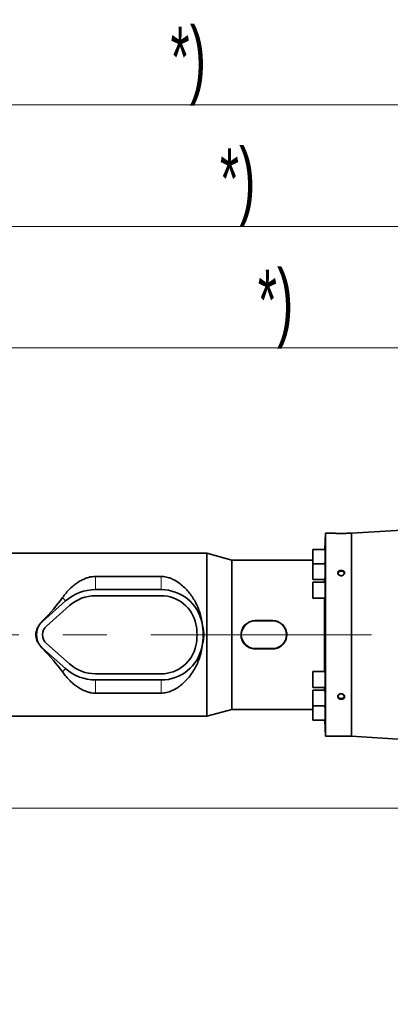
# Model space of a CAD drawing. Header units: millimetres. Extents: x 0 to 12429, y 0 to 8400.
# Tile 111 of 139: x 7669 to 8096, y 4829 to 5964. Entities that reach past the tile are written whole.
import ezdxf

# ---------------------------------------------------------------- set-up
doc = ezdxf.new("R2010")
doc.units = ezdxf.units.MM
doc.header["$LTSCALE"] = 20
doc.linetypes.add('CENTERX2', pattern=[20.32, 12.7, -2.54, 2.54, -2.54])
doc.styles.add('SLDTEXTSTYLE0', font='TXT', dxfattribs={"width": 0.605})
doc.dimstyles.new('SLDDIMSTYLE1', dxfattribs={"dimtxt": 70, "dimasz": 70, "dimexe": 0, "dimexo": 0.0625, "dimgap": 17.5, "dimtad": 1, "dimdec": 0, "dimrnd": 1e-09, "dimzin": 12, "dimdsep": 46, "dimtxsty": 'SLDTEXTSTYLE0', "dimsah": 1, "dimcen": 0.09, "dimadec": 0, "dimazin": 3, "dimtfac": 1, "dimtofl": 0, "dimtmove": 0, "dimatfit": 3, "dimfxl": 1, "dimfrac": 2, "dimtolj": 1, "dimtzin": 12, "dimarcsym": 0})
doc.dimstyles.new('SLDDIMSTYLE2', dxfattribs={"dimtxt": 70, "dimasz": 70, "dimexe": 0, "dimexo": 0.0625, "dimgap": 17.5, "dimtad": 1, "dimdec": 1, "dimrnd": 1e-09, "dimzin": 12, "dimdsep": 46, "dimtxsty": 'SLDTEXTSTYLE0', "dimsah": 1, "dimcen": 0.09, "dimadec": 0, "dimazin": 3, "dimtfac": 1, "dimtmove": 0, "dimatfit": 0, "dimfxl": 1, "dimfrac": 2, "dimtolj": 1, "dimtzin": 12, "dimarcsym": 0})
doc.dimstyles.new('SLDDIMSTYLE3', dxfattribs={"dimtxt": 70, "dimasz": 70, "dimexe": 0, "dimexo": 0.0625, "dimgap": 17.5, "dimtad": 1, "dimdec": 1, "dimrnd": 1e-09, "dimzin": 12, "dimdsep": 46, "dimtxsty": 'SLDTEXTSTYLE0', "dimsah": 1, "dimcen": 0.09, "dimadec": 0, "dimazin": 3, "dimtfac": 1, "dimtofl": 0, "dimtmove": 0, "dimatfit": 3, "dimfxl": 1, "dimfrac": 2, "dimtolj": 1, "dimtzin": 12, "dimarcsym": 0})

# ---------------------------------------------------------------- blocks, each defined once
blk = doc.blocks.new('_D_2')
at = {"color": 7, "linetype": 'Continuous', "lineweight": 0}
for p, q in [((6985.6, 5141.9), (6985.6, 5895.4)), ((8769.5, 5357.6), (8769.5, 5895.4)), ((6985.6, 5865.4), (8769.5, 5865.4))]:
    blk.add_line(p, q, dxfattribs=at)
at = {"color": 7, "linetype": 'Continuous', "lineweight": 18}
for points in [[(6985.6, 5865.4), (7055.6, 5855.4), (7055.6, 5875.4)], [(8769.5, 5865.4), (8699.5, 5875.4), (8699.5, 5855.4)]]:
    blk.add_solid(points, dxfattribs=at)
at = {"color": 7, "linetype": 'Continuous', "lineweight": 18, "insert": (7842.9, 5955.6), "char_height": 70, "attachment_point": 1, "style": 'SLDTEXTSTYLE0'}
blk.add_mtext('*)', dxfattribs=at)
blk = doc.blocks.new('_D_6')
at = {"color": 7, "linetype": 'Continuous', "lineweight": 0}
for p, q in [((7387, 5058.6), (7387, 5615.4)), ((8569.5, 5258.6), (8569.5, 5615.4)), ((7387, 5585.4), (8569.5, 5585.4))]:
    blk.add_line(p, q, dxfattribs=at)
at = {"color": 7, "linetype": 'Continuous', "lineweight": 18}
for points in [[(7387, 5585.4), (7457, 5575.4), (7457, 5595.4)], [(8569.5, 5585.4), (8499.5, 5595.4), (8499.5, 5575.4)]]:
    blk.add_solid(points, dxfattribs=at)
at = {"color": 7, "linetype": 'Continuous', "lineweight": 18, "insert": (7943.5, 5675.6), "char_height": 70, "attachment_point": 1, "style": 'SLDTEXTSTYLE0'}
blk.add_mtext('*)', dxfattribs=at)
blk = doc.blocks.new('_D_8')
at = {"color": 7, "linetype": 'Continuous', "lineweight": 0}
for p, q in [((7391, 5054.6), (8256.1, 5054.6)), ((8226.1, 5054.6), (8226.1, 4799.6)), ((7430.9, 4799.6), (8256.1, 4799.6))]:
    blk.add_line(p, q, dxfattribs=at)
at = {"color": 7, "linetype": 'Continuous', "lineweight": 18}
for points in [[(8226.1, 5054.6), (8216.1, 4984.6), (8236.1, 4984.6)], [(8226.1, 4799.6), (8236.1, 4869.6), (8216.1, 4869.6)]]:
    blk.add_solid(points, dxfattribs=at)
at = {"color": 7, "linetype": 'Continuous', "lineweight": 18, "insert": (8135.8, 4846.9), "char_height": 70, "attachment_point": 1, "rotation": 90, "style": 'SLDTEXTSTYLE0'}
blk.add_mtext('255', dxfattribs=at)
blk = doc.blocks.new('_D_10')
at = {"color": 7, "linetype": 'Continuous', "lineweight": 0}
for p, q in [((7387, 5050.6), (7387, 4083.1)), ((7420, 4323.7), (7420, 4083.1)), ((7387, 4113.1), (7267, 4113.1)), ((7387, 4113.1), (7420, 4113.1)), ((7420, 4113.1), (7817.6, 4113.1))]:
    blk.add_line(p, q, dxfattribs=at)
at = {"color": 7, "linetype": 'Continuous', "lineweight": 18}
for points in [[(7387, 4113.1), (7317, 4123.1), (7317, 4103.1)], [(7420, 4113.1), (7490, 4103.1), (7490, 4123.1)]]:
    blk.add_solid(points, dxfattribs=at)
at = {"color": 7, "linetype": 'Continuous', "lineweight": 18, "insert": (7710.7, 4203.3), "char_height": 70, "attachment_point": 1, "style": 'SLDTEXTSTYLE0'}
blk.add_mtext('33', dxfattribs=at)
blk = doc.blocks.new('_D_11')
at = {"color": 7, "linetype": 'Continuous', "lineweight": 0}
for p, q in [((7099.5, 5311.1), (7099.5, 5755.4)), ((8769.5, 5357.6), (8769.5, 5755.4)), ((8769.5, 5725.4), (7099.5, 5725.4))]:
    blk.add_line(p, q, dxfattribs=at)
at = {"color": 7, "linetype": 'Continuous', "lineweight": 18}
for points in [[(7099.5, 5725.4), (7169.5, 5715.4), (7169.5, 5735.4)], [(8769.5, 5725.4), (8699.5, 5735.4), (8699.5, 5715.4)]]:
    blk.add_solid(points, dxfattribs=at)
at = {"color": 7, "linetype": 'Continuous', "lineweight": 18, "insert": (7899.8, 5815.6), "char_height": 70, "attachment_point": 1, "style": 'SLDTEXTSTYLE0'}
blk.add_mtext('*)', dxfattribs=at)

msp = doc.modelspace()

# ---------------------------------------------------------------- linework, layer by layer
at = {"color": 7, "linetype": 'Continuous', "lineweight": 35}
for p, q in [((8278.183708, 5385.444245), (8051.501609, 5371.579774)), ((8021.414308, 5371.579774), (8020.763057, 5352.93039)), ((8032.501609, 5371.579774), (8021.414308, 5371.579774)), ((8021.414308, 5137.579774), (8021.414308, 5371.579774)), ((8051.501609, 5371.579774), (8046.501609, 5371.579774)), ((8051.501609, 5371.579774), (8051.501609, 5137.579774)), ((7884.654541, 5348.579774), (7641.001609, 5348.579774)), ((7913.501609, 5340.579774), (7884.654541, 5348.579774)), ((7884.654541, 5160.579774), (7884.654541, 5348.579774)), ((8021.244942, 5352.93039), (8006.914308, 5352.93039)), ((8006.914308, 5352.93039), (8006.914308, 5336.561772)), ((8006.914308, 5340.579774), (7913.501609, 5340.579774)), ((7913.501609, 5168.579774), (7913.501609, 5340.579774)), ((8021.244942, 5336.561772), (8006.914308, 5336.561772)), ((8006.914308, 5336.561772), (8006.914308, 5318.261772)), ((7832.097527, 5321.819407), (7756.501609, 5321.819407)), ((8006.914308, 5318.261772), (8020.709641, 5318.261772)), ((8021.092976, 5315.229774), (8006.914308, 5315.229774)), ((8006.914308, 5315.229774), (8006.914308, 5296.929774)), ((8020.331764, 5315.229774), (8020.331764, 5318.261772)), ((7832.097527, 5306.679774), (7756.501609, 5306.679774)), ((7721.951083, 5293.575557), (7695.340557, 5269.998452)), ((7832.097527, 5299.579774), (7756.501609, 5299.579774)), ((8006.914308, 5296.929774), (8020.778331, 5296.929774)), ((8020.331764, 5212.229774), (8020.331764, 5296.929774)), ((7726.659504, 5288.261352), (7700.048978, 5264.684247)), ((7879.226122, 5268.199858), (7879.214492, 5268.254568)), ((7960.501609, 5270.865081), (7940.501609, 5270.865081)), ((7960.501609, 5270.579774), (7940.501609, 5270.579774)), ((7693.595117, 5240.904979), (7695.232666, 5239.039324)), ((7695.340557, 5239.161095), (7721.951083, 5215.58399)), ((7700.048978, 5244.4753), (7726.659504, 5220.898195)), ((7879.214492, 5240.904979), (7879.226122, 5240.959689)), ((7940.501609, 5238.579774), (7960.501609, 5238.579774)), ((7940.501609, 5238.294466), (7960.501609, 5238.294466)), ((8020.778454, 5212.229774), (8006.914308, 5212.229774)), ((8006.914308, 5212.229774), (8006.914308, 5193.929774)), ((7756.501609, 5209.579774), (7832.097527, 5209.579774)), ((7756.501609, 5202.479774), (7832.097527, 5202.479774)), ((8006.914308, 5193.929774), (8021.093048, 5193.929774)), ((8020.709799, 5190.897775), (8006.914308, 5190.897775)), ((8006.914308, 5190.897775), (8006.914308, 5172.597775)), ((8020.331764, 5190.897775), (8020.331764, 5193.929774)), ((7756.501609, 5187.34014), (7832.097527, 5187.34014)), ((7884.654541, 5160.579774), (7913.501609, 5168.579774)), ((7913.501609, 5168.579774), (8006.914308, 5168.579774)), ((8006.914308, 5172.597775), (8021.244942, 5172.597775)), ((8006.914308, 5172.597775), (8006.914308, 5156.229157)), ((7641.001609, 5160.579774), (7884.654541, 5160.579774)), ((8006.914308, 5156.229157), (8021.244942, 5156.229157)), ((8020.763057, 5156.229157), (8021.414308, 5137.579774)), ((8021.414308, 5137.579774), (8051.501609, 5137.579774)), ((8051.501609, 5137.579774), (8278.189027, 5123.714977))]:
    msp.add_line(p, q, dxfattribs=at)
at = {"color": 8, "linetype": 'Continuous', "lineweight": 18}
for p, q in [((7756.501609, 5321.819407), (7756.501609, 5306.679774)), ((7832.097527, 5321.819407), (7832.097527, 5306.679774)), ((7718.515226, 5297.453471), (7721.951083, 5293.575557)), ((7695.232666, 5270.120223), (7695.340557, 5269.998452)), ((7879.226122, 5268.199858), (7879.22571, 5268.199774)), ((7940.501609, 5270.865081), (7940.501609, 5270.579774)), ((7960.501609, 5270.865081), (7960.501609, 5270.579774)), ((7695.232666, 5239.039324), (7695.340557, 5239.161095)), ((7879.226122, 5240.959689), (7879.22571, 5240.959774)), ((7940.501609, 5238.294466), (7940.501609, 5238.579774)), ((7960.501609, 5238.294466), (7960.501609, 5238.579774)), ((7718.515226, 5211.706077), (7721.951083, 5215.58399)), ((7756.501609, 5187.34014), (7756.501609, 5202.479774)), ((7832.097527, 5187.34014), (7832.097527, 5202.479774))]:
    msp.add_line(p, q, dxfattribs=at)
at = {"color": 7, "linetype": 'CENTERX2', "lineweight": 18}
msp.add_line((7007.59451, 5254.579774), (8797.693912, 5254.579774), dxfattribs=at)
at = {"color": 7, "linetype": 'Continuous', "lineweight": 35, "flags": 128}
for points in [[(8039.501609, 5322.726984), (8040.605588, 5322.873136), (8041.589933, 5323.295756), (8042.347975, 5323.949046), (8042.79757, 5324.762212), (8042.889997, 5325.647135), (8042.615239, 5326.507919), (8042.003071, 5327.251285), (8041.119831, 5327.796679), (8040.061231, 5328.084997), (8038.941988, 5328.084997), (8037.883388, 5327.796679), (8037.000148, 5327.251285), (8036.38798, 5326.507919), (8036.113222, 5325.647135), (8036.205649, 5324.762212), (8036.655243, 5323.949046), (8037.413286, 5323.295756), (8038.397631, 5322.873136), (8039.501609, 5322.726984)], [(8039.501609, 5181.037761), (8040.605588, 5181.183914), (8041.589933, 5181.606534), (8042.347975, 5182.259824), (8042.79757, 5183.072989), (8042.889997, 5183.957912), (8042.615239, 5184.818696), (8042.003071, 5185.562063), (8041.119831, 5186.107456), (8040.061231, 5186.395775), (8038.941988, 5186.395775), (8037.883388, 5186.107456), (8037.000148, 5185.562063), (8036.38798, 5184.818696), (8036.113222, 5183.957912), (8036.205649, 5183.072989), (8036.655243, 5182.259824), (8037.413286, 5181.606534), (8038.397631, 5181.183914), (8039.501609, 5181.037761)]]:
    msp.add_lwpolyline(points, dxfattribs=at)
at = {"color": 7, "linetype": 'Continuous', "lineweight": 35}
for centre, radius, start, end in [((7756.501609, 5254.579774), 52.1, 90, 131.54115882), ((7832.097527, 5258.579774), 48.1, 11.603582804, 90), ((7756.501609, 5254.579774), 45, 90, 131.54115882), ((7832.097527, 5258.579774), 41, 11.536959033, 90), ((7709.001609, 5254.579774), 20.6, 138.407756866, 221.592243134), ((7709.001609, 5254.579774), 20.6, 131.54115882, 138.407756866), ((7832.097527, 5258.579774), 48.1, 11.536959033, 11.603582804), ((7812.501609, 5254.579774), 68.1, 348.463040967, 11.536959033), ((7940.501609, 5254.579774), 16, 90, 270), ((7960.501609, 5254.579774), 16, 270, 90), ((7709.001609, 5254.579774), 13.5, 131.54115882, 228.45884118), ((7812.501609, 5254.579774), 61, 348.463040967, 11.536959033), ((7709.001609, 5254.579774), 20.6, 221.592243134, 228.45884118), ((7832.097527, 5250.579774), 41, 270, 348.463040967), ((7832.097527, 5250.579774), 48.1, 270, 348.396417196), ((7832.097527, 5250.579774), 48.1, 348.396417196, 348.463040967), ((7756.501609, 5254.579774), 52.1, 228.45884118, 270), ((7756.501609, 5254.579774), 45, 228.45884118, 270)]:
    msp.add_arc(centre, radius, start, end, dxfattribs=at)
for major_axis, start_param, end_param in [((129.392245, 85.143247), 5.3160567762, 5.6235817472), ((129.392245, -85.143247), 0.65960356, 0.967128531)]:
    msp.add_ellipse((7600.202872, 5254.579774), major_axis=major_axis, ratio=0.3078429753, start_param=start_param, end_param=end_param, dxfattribs=at)
for points, knots in [([(8032.501609, 5371.579774), (8032.521033, 5371.578676), (8032.578579, 5371.575423), (8033.233915, 5371.53903), (8034.649865, 5371.473164), (8036.61767, 5371.409112), (8038.940452, 5371.375229), (8041.364796, 5371.388245), (8043.593867, 5371.444154), (8045.320712, 5371.516044), (8046.336423, 5371.570293), (8046.451002, 5371.576869), (8046.501609, 5371.579774)], [0, 0, 0, 0, 0.052295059, 0.1549299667, 0.2585861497, 0.3648440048, 0.4740164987, 0.5852165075, 0.6968734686, 0.8072302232, 0.9148564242, 1, 1, 1, 1]), ([(8020.814672, 5336.561772), (8020.84046, 5337.040773), (8020.900797, 5338.161482), (8021.001246, 5340.749031), (8021.099825, 5343.819051), (8021.17884, 5346.908239), (8021.230803, 5349.647727), (8021.249651, 5351.685218), (8021.240649, 5352.830811), (8021.212822, 5352.816833), (8021.201932, 5352.811363)], [0, 0, 0, 0, 0.1010772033, 0.2364881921, 0.3719108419, 0.507294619, 0.6426102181, 0.7778567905, 0.9130587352, 1, 1, 1, 1]), ([(8020.709641, 5318.376183), (8020.727842, 5318.376086), (8020.773178, 5318.375843), (8020.868623, 5319.553201), (8020.97716, 5321.615335), (8021.079328, 5324.371383), (8021.16345, 5327.460876), (8021.221699, 5330.544002), (8021.249073, 5333.283264), (8021.241905, 5335.318682), (8021.210058, 5336.46281), (8021.17047, 5336.448249), (8021.154991, 5336.442555)], [0, 0, 0, 0, 0.0720379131, 0.1794307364, 0.2868817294, 0.3943518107, 0.5017988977, 0.6091951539, 0.7165348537, 0.82383345, 0.931120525, 1, 1, 1, 1]), ([(8036.34234, 5323.843734), (8036.617397, 5323.611836), (8037.204243, 5323.117072), (8038.422956, 5322.681243), (8039.795349, 5322.568693), (8041.151251, 5322.837412), (8042.317243, 5323.453406), (8043.153254, 5324.337438), (8043.565463, 5325.37358), (8043.520429, 5326.437362), (8043.035558, 5327.415646), (8042.164986, 5328.212769), (8040.994365, 5328.748704), (8039.643543, 5328.961814), (8038.263939, 5328.819508), (8037.021559, 5328.330092), (8036.069717, 5327.548422), (8035.51721, 5326.567003), (8035.423039, 5325.506052), (8035.728673, 5324.557999), (8036.159956, 5324.056015), (8036.34234, 5323.843734)], [0, 0, 0, 0, 0.0474447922, 0.1012254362, 0.1557540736, 0.2107117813, 0.2655691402, 0.3198188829, 0.3731824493, 0.4257801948, 0.478107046, 0.5307809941, 0.5842358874, 0.6385425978, 0.6934188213, 0.7483670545, 0.8028521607, 0.8565010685, 0.9092997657, 0.9616442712, 1, 1, 1, 1]), ([(7756.501609, 5321.819407), (7755.216047, 5321.769172), (7752.462982, 5321.661592), (7748.394117, 5320.782089), (7744.135757, 5319.335755), (7739.910472, 5317.325796), (7735.761548, 5314.791626), (7731.428716, 5311.583093), (7726.969926, 5307.615225), (7722.476815, 5302.814771), (7719.834912, 5299.23943), (7718.515226, 5297.453471)], [0, 0, 0, 0, 0.0764030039, 0.1636189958, 0.2510276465, 0.3564818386, 0.4623468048, 0.5680867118, 0.7119525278, 0.8561141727, 1, 1, 1, 1]), ([(7879.214492, 5268.254568), (7878.801365, 5270.890852), (7878.066622, 5275.579467), (7876.142264, 5282.003691), (7873.956207, 5287.624077), (7871.191608, 5293.221441), (7867.828765, 5298.711858), (7863.830381, 5304.009134), (7859.216222, 5308.996385), (7853.963396, 5313.584934), (7848.751341, 5317.029149), (7843.984044, 5319.368186), (7840.182393, 5320.720871), (7836.476132, 5321.534785), (7833.850943, 5321.802097), (7832.388485, 5321.816534), (7832.097527, 5321.819407)], [0, 0, 0, 0, 0.0987802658, 0.1756800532, 0.2527882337, 0.3297402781, 0.4185159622, 0.5075072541, 0.5963106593, 0.6942369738, 0.7920353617, 0.8478940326, 0.903654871, 0.9465379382, 0.9893636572, 1, 1, 1, 1]), ([(8020.778331, 5297.044007), (8020.800229, 5297.044202), (8020.854698, 5297.044686), (8020.95363, 5298.224451), (8021.057741, 5300.288863), (8021.146769, 5303.046148), (8021.211345, 5306.135566), (8021.245688, 5309.217532), (8021.247012, 5311.955227), (8021.214228, 5313.989033), (8021.16124, 5315.131552), (8021.112146, 5315.116259), (8021.092976, 5315.110288)], [0, 0, 0, 0, 0.0722352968, 0.1796768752, 0.2871472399, 0.3946031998, 0.5020127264, 0.6093649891, 0.716671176, 0.8239585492, 0.9312606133, 1, 1, 1, 1]), ([(7695.232666, 5270.120223), (7695.141199, 5270.026813), (7694.562127, 5269.435443), (7694.037161, 5268.794375), (7693.595117, 5268.254568)], [0, 0, 0, 0, 0.1579560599, 1, 1, 1, 1]), ([(7940.501609, 5270.865081), (7939.587932, 5270.820072), (7937.760537, 5270.730052), (7935.096862, 5270.02824), (7932.590199, 5268.920905), (7930.294059, 5267.409372), (7928.28292, 5265.526608), (7926.601689, 5263.327669), (7925.32154, 5260.86651), (7924.470448, 5258.234429), (7924.087764, 5255.507073), (7924.157063, 5252.781484), (7924.685573, 5250.122779), (7925.632539, 5247.594581), (7926.992346, 5245.259882), (7928.724701, 5243.159731), (7930.800577, 5241.372032), (7933.163221, 5239.933383), (7935.746268, 5238.923266), (7938.226113, 5238.376684), (7939.826518, 5238.318858), (7940.501609, 5238.294466)], [0, 0, 0, 0, 0.0533301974, 0.1066627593, 0.1599706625, 0.2132814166, 0.2671132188, 0.3209428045, 0.3749327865, 0.428917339, 0.4820214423, 0.5351244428, 0.5874437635, 0.6397672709, 0.6924464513, 0.7451294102, 0.7988193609, 0.8525080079, 0.9065449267, 0.9605782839, 1, 1, 1, 1]), ([(7960.501609, 5238.294466), (7961.415287, 5238.339475), (7963.242682, 5238.429495), (7965.906357, 5239.131307), (7968.41302, 5240.238642), (7970.70916, 5241.750175), (7972.720298, 5243.632939), (7974.40153, 5245.831878), (7975.681679, 5248.293037), (7976.532771, 5250.925118), (7976.915455, 5253.652474), (7976.846156, 5256.378063), (7976.317646, 5259.036768), (7975.370679, 5261.564967), (7974.010873, 5263.899665), (7972.278518, 5265.999817), (7970.202642, 5267.787516), (7967.839998, 5269.226164), (7965.256951, 5270.236282), (7962.777106, 5270.782863), (7961.176701, 5270.840689), (7960.501609, 5270.865081)], [0, 0, 0, 0, 0.0533301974, 0.1066627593, 0.1599706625, 0.2132814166, 0.2671132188, 0.3209428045, 0.3749327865, 0.428917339, 0.4820214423, 0.5351244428, 0.5874437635, 0.6397672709, 0.6924464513, 0.7451294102, 0.7988193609, 0.8525080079, 0.9065449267, 0.9605782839, 1, 1, 1, 1]), ([(7832.097527, 5187.34014), (7832.559957, 5187.347249), (7834.137159, 5187.371493), (7836.808945, 5187.686748), (7840.704998, 5188.57619), (7845.00515, 5190.200716), (7849.99323, 5192.888643), (7854.997167, 5196.411502), (7859.902077, 5200.831627), (7864.452116, 5205.899172), (7868.635681, 5211.624377), (7872.342995, 5218.02445), (7875.45232, 5225.058415), (7877.904352, 5232.685133), (7878.777847, 5238.165459), (7879.214492, 5240.904979)], [0, 0, 0, 0, 0.0169035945, 0.0576528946, 0.0984509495, 0.1662312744, 0.2341930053, 0.323759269, 0.4136481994, 0.5033580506, 0.600349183, 0.6975911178, 0.7944885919, 0.8972683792, 1, 1, 1, 1]), ([(7718.515226, 5211.706077), (7719.865335, 5209.882208), (7722.56561, 5206.234393), (7726.884984, 5201.659389), (7731.213903, 5197.750518), (7735.546939, 5194.488796), (7739.894507, 5191.850774), (7744.195664, 5189.808192), (7748.143563, 5188.442422), (7752.034789, 5187.612671), (7754.76651, 5187.353782), (7756.257227, 5187.342062), (7756.501609, 5187.34014)], [0, 0, 0, 0, 0.1470138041, 0.2940337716, 0.4131826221, 0.5324797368, 0.6514446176, 0.744306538, 0.8370184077, 0.9112875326, 0.9854568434, 1, 1, 1, 1]), ([(8021.093048, 5194.043912), (8021.113133, 5194.044404), (8021.162991, 5194.045625), (8021.215945, 5195.227682), (8021.24755, 5197.292745), (8021.24502, 5200.048248), (8021.209545, 5203.134988), (8021.144068, 5206.215275), (8021.054423, 5208.953315), (8020.950055, 5210.988542), (8020.852296, 5212.131937), (8020.79917, 5212.116049), (8020.778454, 5212.109854)], [0, 0, 0, 0, 0.0724562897, 0.1798598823, 0.287206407, 0.394509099, 0.5017963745, 0.6091017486, 0.716452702, 0.8238608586, 0.9313159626, 1, 1, 1, 1]), ([(8021.155091, 5172.712087), (8021.171191, 5172.712339), (8021.211196, 5172.712965), (8021.242674, 5173.893161), (8021.248702, 5175.956281), (8021.220293, 5178.710337), (8021.161177, 5181.796625), (8021.076459, 5184.87767), (8020.973962, 5187.617284), (8020.865436, 5189.654322), (8020.771186, 5190.799349), (8020.727032, 5190.784012), (8020.709799, 5190.778027)], [0, 0, 0, 0, 0.07230348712, 0.17966178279, 0.28697162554, 0.39425880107, 0.5015566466, 0.60889494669, 0.71628960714, 0.82373554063, 0.93120550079, 1, 1, 1, 1]), ([(8036.467449, 5181.309158), (8036.755845, 5181.096518), (8037.372212, 5180.642057), (8038.616584, 5180.27323), (8039.996136, 5180.217439), (8041.334847, 5180.523288), (8042.461052, 5181.155664), (8043.240308, 5182.041975), (8043.587263, 5183.075493), (8043.476706, 5184.138166), (8042.932117, 5185.116872), (8042.012205, 5185.909445), (8040.807364, 5186.426162), (8039.442442, 5186.598137), (8038.072368, 5186.393541), (8036.86312, 5185.831745), (8035.963537, 5184.98579), (8035.474632, 5183.965656), (8035.44647, 5182.901312), (8035.809506, 5181.979723), (8036.271496, 5181.50887), (8036.467449, 5181.309158)], [0, 0, 0, 0, 0.0474032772, 0.1013115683, 0.1559304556, 0.2109078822, 0.2657058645, 0.3198368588, 0.3730721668, 0.425593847, 0.4779338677, 0.5307011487, 0.5842837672, 0.6386969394, 0.6936171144, 0.7485300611, 0.8029109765, 0.8564278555, 0.9091282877, 0.9614567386, 1, 1, 1, 1]), ([(8021.202049, 5156.343645), (8021.213274, 5156.343635), (8021.241198, 5156.34361), (8021.249585, 5157.521639), (8021.229726, 5159.583175), (8021.176962, 5162.334605), (8021.097354, 5165.426188), (8020.998459, 5168.488203), (8020.898758, 5171.044102), (8020.839392, 5172.13848), (8020.814477, 5172.597775)], [0, 0, 0, 0, 0.0908580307, 0.2260419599, 0.3611886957, 0.4963392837, 0.6315334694, 0.7667962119, 0.9021275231, 1, 1, 1, 1])]:
    msp.add_open_spline(points, degree=3, knots=knots, dxfattribs=at)
at = {"color": 8, "linetype": 'Continuous', "lineweight": 18}
for points, knots in [([(7693.595117, 5240.904979), (7692.701075, 5241.810923), (7690.909043, 5243.62681), (7688.955361, 5246.982195), (7687.691581, 5250.673525), (7687.253503, 5254.59431), (7687.6943, 5258.5081), (7688.966712, 5262.201226), (7690.914842, 5265.546458), (7692.706478, 5267.3567), (7693.595117, 5268.254568)], [0, 0, 0, 0, 0.1236297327, 0.2478052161, 0.3740371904, 0.5002135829, 0.6271107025, 0.7526186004, 0.8773005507, 1, 1, 1, 1]), ([(7693.595117, 5268.254568), (7693.191612, 5267.775408), (7692.384591, 5266.817076), (7691.346403, 5265.247329), (7690.445719, 5263.597079), (7689.819734, 5262.143662), (7689.367014, 5260.853874), (7689.02058, 5259.664568), (7688.735247, 5258.371138), (7688.536298, 5257.061537), (7688.424095, 5255.826319), (7688.396748, 5254.925563), (7688.40197, 5253.896022), (7688.457521, 5252.783471), (7688.637811, 5251.354672), (7688.895299, 5250.02278), (7689.237609, 5248.700067), (7689.943357, 5246.607806), (7691.238751, 5243.858725), (7692.805727, 5241.894494), (7693.595117, 5240.904979)], [0, 0, 0, 0, 0.0628195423, 0.1256408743, 0.1884639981, 0.2512889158, 0.2841875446, 0.3255979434, 0.3755186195, 0.4169825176, 0.4584464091, 0.4999102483, 0.5073516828, 0.5617634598, 0.6115586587, 0.6517433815, 0.6978278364, 0.7485286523, 0.8733170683, 1, 1, 1, 1]), ([(7879.226122, 5268.199858), (7879.680265, 5266.695408), (7880.577612, 5263.722747), (7881.395467, 5259.135297), (7881.707334, 5254.542004), (7881.391024, 5249.96185), (7880.571255, 5245.409454), (7879.678623, 5242.456583), (7879.226122, 5240.959689)], [0, 0, 0, 0, 0.1705255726, 0.3369437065, 0.501825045, 0.6652500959, 0.8303058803, 1, 1, 1, 1]), ([(7879.226122, 5240.959689), (7879.298516, 5241.319666), (7879.446686, 5242.056439), (7879.649726, 5243.191942), (7879.830881, 5244.311506), (7879.992108, 5245.429704), (7880.136499, 5246.560887), (7880.266585, 5247.746753), (7880.407058, 5249.284146), (7880.523548, 5251.042269), (7880.590833, 5252.901488), (7880.622958, 5255.64588), (7880.495959, 5259.223465), (7880.044022, 5263.793497), (7879.50153, 5266.716124), (7879.226122, 5268.199858)], [0, 0, 0, 0, 0.0401870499, 0.0822517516, 0.1261971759, 0.1642514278, 0.2058291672, 0.2509312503, 0.2947392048, 0.3746964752, 0.4436374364, 0.4982257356, 0.6748929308, 0.8349525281, 1, 1, 1, 1])]:
    msp.add_open_spline(points, degree=3, knots=knots, dxfattribs=at)

# ---------------------------------------------------------------- dimensions: what is measured, and where the dimension line sits
at = {"color": 7, "linetype": 'Continuous', "lineweight": 18}
for base, p1, p2, dimstyle, picture, middle in [((8769.501609, 5865.374319), (6985.621903, 5137.860103), (8769.501609, 5353.579774), 'SLDDIMSTYLE1', '_D_2', (7877.561756, 5865.374319)), ((7099.501609, 5725.374319), (8769.501609, 5353.579774), (7099.501609, 5307.079774), 'SLDDIMSTYLE3', '_D_11', (7934.501609, 5725.374319)), ((8569.501609, 5585.374319), (7387.001609, 5054.579774), (8569.501609, 5254.579774), 'SLDDIMSTYLE3', '_D_6', (7978.251609, 5585.374319)), ((7420.001609, 4113.107001), (7387.001609, 5054.579774), (7420.001609, 4327.679774), 'SLDDIMSTYLE2', '_D_10', (7764.126262, 4113.107001))]:
    dim = msp.add_linear_dim(base=base, p1=p1, p2=p2, dimstyle=dimstyle, dxfattribs=at)
    dim.commit()
    dim.dimension.update_dxf_attribs({"geometry": picture, "text_midpoint": middle, "dimtype": 160})
dim = msp.add_linear_dim(base=(8226.084098, 4799.579774), p1=(7387.001609, 5054.579774), p2=(7426.901609, 4799.579774), angle=90, dimstyle='SLDDIMSTYLE3', dxfattribs=at)
dim.commit()
dim.dimension.update_dxf_attribs({"geometry": '_D_8', "text_midpoint": (8226.084098, 4927.079774), "dimtype": 160})

doc.saveas('drawing.dxf')
